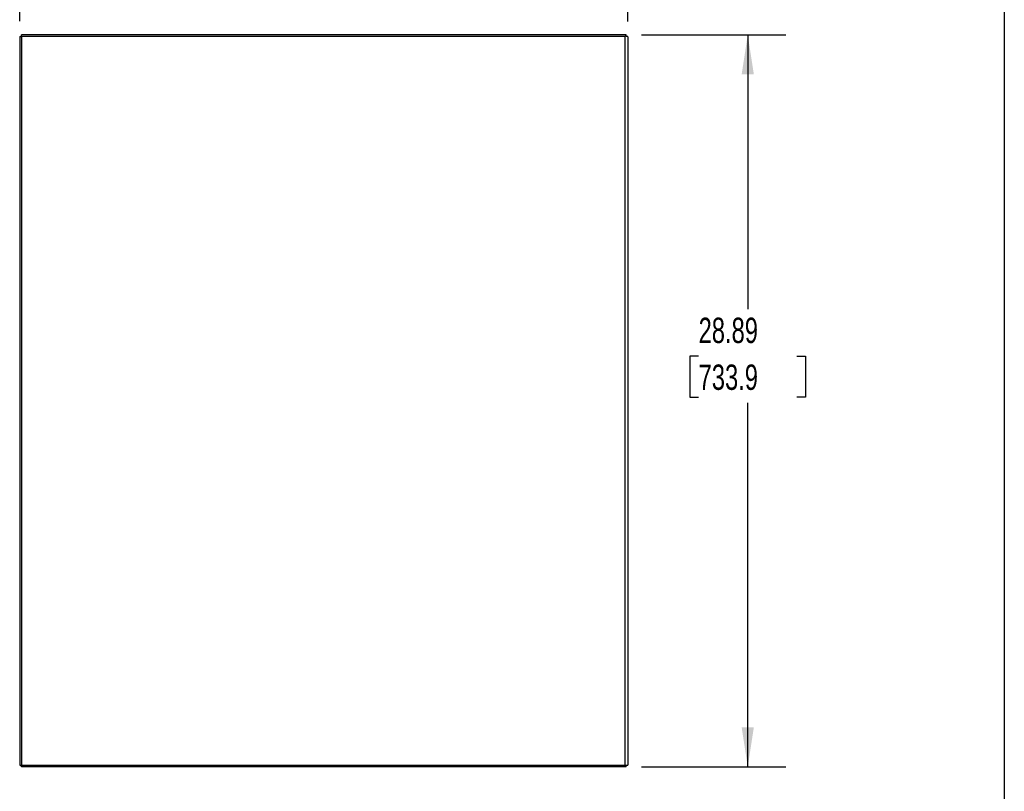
# Model space of a CAD drawing. Header units: inches. Extents: x 0.2 to 10.8, y 0.2 to 8.2.
# Tile 94 of 98: x 7.5 to 10.8, y 3.1 to 5.6. Entities that reach past the tile are written whole.
import ezdxf

# ---------------------------------------------------------------- set-up
doc = ezdxf.new("R2010")
doc.units = ezdxf.units.IN
doc.header["$MEASUREMENT"] = 0
for name, color, linetype in [('DIMENSIONS', 140, 'Continuous'), ('SLD-0', 179, 'Continuous'), ('TEXT', 140, 'Continuous')]:
    doc.layers.add(name, color=color, linetype=linetype)
doc.styles.add('SLDTEXTSTYLE0', font='TXT', dxfattribs={"width": 0.7})
doc.dimstyles.new('SLDDIMSTYLE0', dxfattribs={"dimtxt": 0.084961, "dimasz": 0.13, "dimexe": 0, "dimexo": 0.0625, "dimgap": 0.02124, "dimtad": 0, "dimtih": 1, "dimtoh": 1, "dimlfac": 12, "dimrnd": 1e-09, "dimzin": 12, "dimdsep": 46, "dimtxsty": 'SLDTEXTSTYLE0', "dimsah": 1, "dimcen": 0.09, "dimadec": 0, "dimazin": 3, "dimtfac": 1, "dimtofl": 0, "dimtmove": 0, "dimatfit": 3, "dimfxl": 0, "dimfrac": 2, "dimtolj": 1, "dimtzin": 12, "dimarcsym": 0})
doc.dimstyles.new('SLDDIMSTYLE2', dxfattribs={"dimtxt": 0.084961, "dimasz": 0.13, "dimexe": 0, "dimexo": 0.0625, "dimgap": 0.02124, "dimtad": 0, "dimtih": 1, "dimtoh": 1, "dimlfac": 12, "dimrnd": 1e-09, "dimzin": 4, "dimdsep": 46, "dimtxsty": 'SLDTEXTSTYLE0', "dimsah": 1, "dimcen": 0.09, "dimadec": 0, "dimazin": 1, "dimtfac": 1, "dimtofl": 0, "dimtmove": 0, "dimatfit": 3, "dimfxl": 0, "dimfrac": 2, "dimtolj": 1, "dimtzin": 12, "dimarcsym": 0})

# ---------------------------------------------------------------- blocks, each defined once
blk = doc.blocks.new('_D_20')
at = {"layer": 'DIMENSIONS'}
for p, q in [((7.5127, 5.6222), (7.5127, 6.0002)), ((9.5127, 5.6208), (9.5127, 6.0002)), ((7.5127, 5.8752), (8.2299, 5.8752)), ((8.345, 5.8752), (8.3165, 5.8752)), ((8.3165, 5.8752), (8.3165, 5.7402)), ((8.6682, 5.8752), (8.6967, 5.8752)), ((8.6967, 5.8752), (8.6967, 5.7402)), ((9.5127, 5.8752), (8.7833, 5.8752)), ((8.3165, 5.7402), (8.345, 5.7402)), ((8.6967, 5.7402), (8.6682, 5.7402))]:
    blk.add_line(p, q, dxfattribs=at)
for points in [[(7.5127, 5.8752), (7.6427, 5.8552), (7.6427, 5.8952)], [(9.5127, 5.8752), (9.3827, 5.8952), (9.3827, 5.8552)]]:
    blk.add_solid(points, dxfattribs=at)
at = {"layer": 'DIMENSIONS', "char_height": 0.08333, "attachment_point": 1, "style": 'SLDTEXTSTYLE0'}
for s, insert in [('24.00', (8.345, 6.0016)), ('609.6', (8.345, 5.8476))]:
    blk.add_mtext(s, dxfattribs=dict(at, insert=insert))
blk = doc.blocks.new('_D_21')
at = {"layer": 'DIMENSIONS'}
for p, q in [((9.5567, 5.5776), (10.0315, 5.5776)), ((9.9065, 5.5776), (9.9065, 4.6749)), ((9.7449, 4.5209), (9.7164, 4.5209)), ((9.7164, 4.5209), (9.7164, 4.3859)), ((10.0681, 4.5209), (10.0966, 4.5209)), ((10.0966, 4.5209), (10.0966, 4.3859)), ((9.7164, 4.3859), (9.7449, 4.3859)), ((10.0966, 4.3859), (10.0681, 4.3859)), ((9.9065, 3.17), (9.9065, 4.3668)), ((9.5567, 3.17), (10.0315, 3.17))]:
    blk.add_line(p, q, dxfattribs=at)
for points in [[(9.9065, 5.5776), (9.8865, 5.4476), (9.9265, 5.4476)], [(9.9065, 3.17), (9.9265, 3.3), (9.8865, 3.3)]]:
    blk.add_solid(points, dxfattribs=at)
at = {"layer": 'DIMENSIONS', "char_height": 0.08333, "attachment_point": 1, "style": 'SLDTEXTSTYLE0'}
for s, insert in [('28.89', (9.7449, 4.6473)), ('733.9', (9.7449, 4.4933))]:
    blk.add_mtext(s, dxfattribs=dict(at, insert=insert))

msp = doc.modelspace()

# ---------------------------------------------------------------- linework, layer by layer
at = {"layer": 'SLD-0', "linetype": 'Continuous', "lineweight": 25}
for p, q in [((7.5127472, 5.57221), (7.5187472, 5.57221)), ((7.5127472, 5.57221), (7.5127472, 3.1759627)), ((7.5187472, 5.5731633), (7.5187472, 5.5776478)), ((9.5067472, 5.5776478), (7.5187472, 5.5776478)), ((7.5187472, 5.5731633), (7.5187472, 3.1759627)), ((7.5187472, 5.5731633), (9.5037472, 5.5731633)), ((9.5037472, 5.5731633), (9.5037472, 5.57258)), ((9.5037472, 3.1759627), (9.5037472, 5.57258)), ((9.5067472, 5.5724466), (9.5067472, 5.5776478)), ((9.5127472, 5.570811), (9.5127472, 3.1759627)), ((7.5127472, 3.1759627), (7.5187472, 3.1759627)), ((7.5187472, 3.1699627), (7.5187472, 3.1759627)), ((7.5187472, 3.1759627), (9.5037472, 3.1759627)), ((9.5037472, 3.1759627), (9.5127472, 3.1759627)), ((9.5067472, 3.1699627), (9.5067472, 3.1759627)), ((9.5067472, 3.1699627), (7.5187472, 3.1699627))]:
    msp.add_line(p, q, dxfattribs=at)
for points in [[(9.5110663, 5.57221), (9.5102373, 5.5722716), (9.5091289, 5.5723333), (9.506595, 5.5724566), (9.5051717, 5.5725183), (9.5037472, 5.57258)], [(9.5127472, 5.570811), (9.5127472, 5.5710442), (9.5126014, 5.5712773), (9.512032, 5.5717437), (9.5116085, 5.5719768), (9.5110663, 5.57221)]]:
    msp.add_open_spline(points, degree=3, knots=[0, 0, 0, 0, 0.5, 0.5, 1, 1, 1, 1], dxfattribs=at)
at = {"layer": 'TEXT'}
msp.add_line((10.75, 8.25), (10.75, 0.25), dxfattribs=at)

# ---------------------------------------------------------------- dimensions: what is measured, and where the dimension line sits
at = {"layer": 'DIMENSIONS'}
dim = msp.add_linear_dim(base=(9.5127472, 5.8751919), p1=(7.5127472, 5.57221), p2=(9.5127472, 5.570811), dimstyle='SLDDIMSTYLE2', dxfattribs=at)
dim.commit()
dim.dimension.update_dxf_attribs({"geometry": '_D_20', "text_midpoint": (8.5066066, 5.8751919), "dimtype": 160})
dim = msp.add_linear_dim(base=(9.9064845, 3.1699627), p1=(9.5067472, 5.5776478), p2=(9.5067472, 3.1699627), angle=90, dimstyle='SLDDIMSTYLE0', dxfattribs=at)
dim.commit()
dim.dimension.update_dxf_attribs({"geometry": '_D_21', "text_midpoint": (9.9064845, 4.5208947), "dimtype": 160})

doc.saveas('drawing.dxf')
